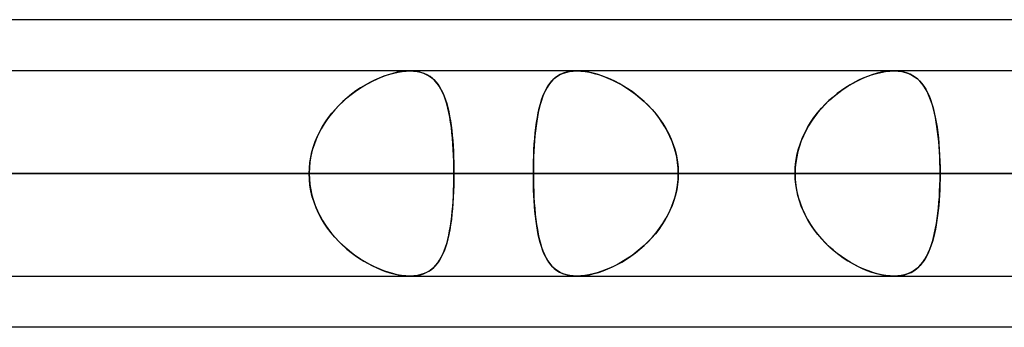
# Model space of a CAD drawing. Header units: millimetres. Extents: x -270 to 270, y -120 to 100.
# Tile 22 of 74: x -99 to -90, y -50 to -47. Entities that reach past the tile are written whole.
import ezdxf

# ---------------------------------------------------------------- set-up
doc = ezdxf.new("R2010")
doc.units = ezdxf.units.MM
doc.layers.add('MAIN-1', color=7, linetype='Continuous')
doc.layers.add('MAIN-2', color=7, linetype='Continuous')

msp = doc.modelspace()

# ---------------------------------------------------------------- linework, layer by layer
at = {"layer": 'MAIN-1'}
for p, q in [((-73.0349, -46.9775), (-138.4973, -46.9775)), ((138.299, -47.4813), (-138.299, -47.4813)), ((-90.8242, -47.4812), (-90.8238, -47.4812)), ((-90.8238, -47.4812), (-90.8234, -47.4812)), ((-90.8234, -47.4812), (-90.823, -47.4812)), ((-90.823, -47.4812), (-90.8225, -47.4812)), ((-90.8225, -47.4812), (-90.8221, -47.4812)), ((-90.8221, -47.4812), (-90.8216, -47.4813)), ((-138.9628, -48.4888), (138.9628, -48.4888)), ((-138.4234, -49.4963), (138.4234, -49.4963)), ((-90.8237, -49.4963), (-90.8242, -49.4963)), ((-90.8232, -49.4963), (-90.8237, -49.4963)), ((-90.8227, -49.4963), (-90.8232, -49.4963)), ((-90.8222, -49.4963), (-90.8227, -49.4963)), ((-90.8217, -49.4963), (-90.8222, -49.4963)), ((-90.8211, -49.4962), (-90.8217, -49.4963)), ((-72.5946, -50), (-139.2762, -50))]:
    msp.add_line(p, q, dxfattribs=at)
at = {"layer": 'MAIN-2'}
for p, q in [((-95.6693, -47.4871), (-95.7123, -47.4945)), ((-95.7038, -47.4928), (-95.6639, -47.4864)), ((-95.6281, -47.4827), (-95.6693, -47.4871)), ((-95.6639, -47.4864), (-95.6254, -47.4825)), ((-95.5887, -47.4812), (-95.6281, -47.4827)), ((-95.6254, -47.4825), (-95.5886, -47.4812)), ((-95.5501, -47.4828), (-95.5887, -47.4812)), ((-95.5886, -47.4812), (-95.5525, -47.4826)), ((-95.5525, -47.4826), (-95.5181, -47.4867)), ((-95.5135, -47.4875), (-95.5501, -47.4828)), ((-95.5181, -47.4867), (-95.4855, -47.4936)), ((-95.479, -47.4953), (-95.5135, -47.4875)), ((-94.0535, -47.4954), (-94.0189, -47.4875)), ((-94.0152, -47.4869), (-94.0483, -47.494)), ((-94.0189, -47.4875), (-93.9822, -47.4828)), ((-93.9802, -47.4826), (-94.0152, -47.4869)), ((-93.9822, -47.4828), (-93.9435, -47.4812)), ((-93.9435, -47.4812), (-93.9802, -47.4826)), ((-93.9063, -47.4825), (-93.9435, -47.4812)), ((-93.9435, -47.4812), (-93.9042, -47.4827)), ((-93.8675, -47.4865), (-93.9063, -47.4825)), ((-93.9042, -47.4827), (-93.8631, -47.4871)), ((-93.8273, -47.493), (-93.8675, -47.4865)), ((-93.8631, -47.4871), (-93.8202, -47.4944)), ((-90.9517, -47.4954), (-90.9073, -47.4875)), ((-90.9029, -47.4869), (-90.9448, -47.494)), ((-90.9073, -47.4875), (-90.8648, -47.4828)), ((-90.8626, -47.4826), (-90.9029, -47.4869)), ((-90.8648, -47.4828), (-90.8242, -47.4812)), ((-90.8242, -47.4812), (-90.8626, -47.4826)), ((-90.7886, -47.4825), (-90.8242, -47.4812)), ((-90.8216, -47.4813), (-90.783, -47.483)), ((-90.7547, -47.4865), (-90.7886, -47.4825)), ((-90.783, -47.483), (-90.7464, -47.4879)), ((-90.7225, -47.493), (-90.7547, -47.4865)), ((-96.0004, -47.6036), (-95.9578, -47.5814)), ((-95.9377, -47.5716), (-95.9834, -47.5945)), ((-95.9578, -47.5814), (-95.915, -47.5611)), ((-95.892, -47.5511), (-95.9377, -47.5716)), ((-95.915, -47.5611), (-95.8722, -47.543)), ((-95.8464, -47.5331), (-95.892, -47.5511)), ((-95.8722, -47.543), (-95.8294, -47.527)), ((-95.8011, -47.5176), (-95.8464, -47.5331)), ((-95.8294, -47.527), (-95.787, -47.5132)), ((-95.7564, -47.5047), (-95.8011, -47.5176)), ((-95.787, -47.5132), (-95.7451, -47.5018)), ((-95.7123, -47.4945), (-95.7564, -47.5047)), ((-95.7451, -47.5018), (-95.7038, -47.4928)), ((-95.4855, -47.4936), (-95.455, -47.5031)), ((-95.4467, -47.5063), (-95.479, -47.4953)), ((-95.455, -47.5031), (-95.4267, -47.5152)), ((-95.417, -47.5201), (-95.4467, -47.5063)), ((-95.4267, -47.5152), (-95.4004, -47.5297)), ((-95.3896, -47.5368), (-95.417, -47.5201)), ((-95.4004, -47.5297), (-95.3761, -47.5467)), ((-95.3644, -47.5562), (-95.3896, -47.5368)), ((-95.3761, -47.5467), (-95.3536, -47.566)), ((-95.3414, -47.5782), (-95.3644, -47.5562)), ((-95.3536, -47.566), (-95.3329, -47.5876)), ((-95.3203, -47.6028), (-95.3414, -47.5782)), ((-94.2112, -47.6031), (-94.1903, -47.5785)), ((-94.1813, -47.5692), (-94.202, -47.5917)), ((-94.1903, -47.5785), (-94.1674, -47.5564)), ((-94.1587, -47.5491), (-94.1813, -47.5692)), ((-94.1674, -47.5564), (-94.1424, -47.537)), ((-94.1343, -47.5315), (-94.1587, -47.5491)), ((-94.1424, -47.537), (-94.1152, -47.5202)), ((-94.1078, -47.5164), (-94.1343, -47.5315)), ((-94.1152, -47.5202), (-94.0856, -47.5064)), ((-94.0791, -47.5039), (-94.1078, -47.5164)), ((-94.0856, -47.5064), (-94.0535, -47.4954)), ((-94.0483, -47.494), (-94.0791, -47.5039)), ((-93.7858, -47.5021), (-93.8273, -47.493)), ((-93.8202, -47.4944), (-93.7761, -47.5045)), ((-93.7435, -47.5136), (-93.7858, -47.5021)), ((-93.7761, -47.5045), (-93.7312, -47.5174)), ((-93.7007, -47.5275), (-93.7435, -47.5136)), ((-93.7312, -47.5174), (-93.6858, -47.5328)), ((-93.6576, -47.5437), (-93.7007, -47.5275)), ((-93.6858, -47.5328), (-93.6401, -47.5508)), ((-93.6143, -47.562), (-93.6576, -47.5437)), ((-93.6401, -47.5508), (-93.5943, -47.5712)), ((-93.5712, -47.5824), (-93.6143, -47.562)), ((-93.5943, -47.5712), (-93.5486, -47.5939)), ((-93.5284, -47.6048), (-93.5712, -47.5824)), ((-91.2302, -47.603), (-91.1836, -47.5784)), ((-91.1648, -47.5692), (-91.2094, -47.5917)), ((-91.1836, -47.5784), (-91.1368, -47.5564)), ((-91.1201, -47.5491), (-91.1648, -47.5692)), ((-91.1368, -47.5564), (-91.09, -47.5369)), ((-91.0756, -47.5315), (-91.1201, -47.5491)), ((-91.09, -47.5369), (-91.0433, -47.5202)), ((-91.0314, -47.5164), (-91.0756, -47.5315)), ((-91.0433, -47.5202), (-90.9972, -47.5063)), ((-90.9877, -47.5038), (-91.0314, -47.5164)), ((-90.9972, -47.5063), (-90.9517, -47.4954)), ((-90.9448, -47.494), (-90.9877, -47.5038)), ((-90.7464, -47.4879), (-90.7117, -47.4959)), ((-90.6921, -47.5021), (-90.7225, -47.493)), ((-90.7117, -47.4959), (-90.6794, -47.5069)), ((-90.6637, -47.5137), (-90.6921, -47.5021)), ((-90.6794, -47.5069), (-90.6494, -47.5208)), ((-90.6373, -47.5276), (-90.6637, -47.5137)), ((-90.6494, -47.5208), (-90.6216, -47.5374)), ((-90.6127, -47.5437), (-90.6373, -47.5276)), ((-90.6216, -47.5374), (-90.596, -47.5567)), ((-90.5898, -47.562), (-90.6127, -47.5437)), ((-90.596, -47.5567), (-90.5724, -47.5785)), ((-90.5686, -47.5824), (-90.5898, -47.562)), ((-90.5724, -47.5785), (-90.5506, -47.6028)), ((-90.549, -47.6048), (-90.5686, -47.5824)), ((-96.1193, -47.6778), (-96.1634, -47.7104)), ((-96.1263, -47.6828), (-96.0847, -47.6543)), ((-96.0744, -47.6476), (-96.1193, -47.6778)), ((-96.0847, -47.6543), (-96.0427, -47.6279)), ((-96.029, -47.6198), (-96.0744, -47.6476)), ((-96.0427, -47.6279), (-96.0004, -47.6036)), ((-95.9834, -47.5945), (-96.029, -47.6198)), ((-95.3329, -47.5876), (-95.3137, -47.6114)), ((-95.301, -47.6298), (-95.3203, -47.6028)), ((-95.3137, -47.6114), (-95.296, -47.6376)), ((-95.2832, -47.6594), (-95.301, -47.6298)), ((-95.296, -47.6376), (-95.2796, -47.6661)), ((-95.2669, -47.6916), (-95.2832, -47.6594)), ((-95.2796, -47.6661), (-95.2645, -47.6968)), ((-94.2545, -47.6725), (-94.2691, -47.7037)), ((-94.2641, -47.6925), (-94.248, -47.6601)), ((-94.2385, -47.6434), (-94.2545, -47.6725)), ((-94.248, -47.6601), (-94.2304, -47.6303)), ((-94.2211, -47.6164), (-94.2385, -47.6434)), ((-94.2304, -47.6303), (-94.2112, -47.6031)), ((-94.202, -47.5917), (-94.2211, -47.6164)), ((-93.5486, -47.5939), (-93.503, -47.619)), ((-93.4859, -47.6291), (-93.5284, -47.6048)), ((-93.503, -47.619), (-93.4576, -47.6466)), ((-93.4438, -47.6555), (-93.4859, -47.6291)), ((-93.4576, -47.6466), (-93.4126, -47.6766)), ((-93.4021, -47.684), (-93.4438, -47.6555)), ((-93.4126, -47.6766), (-93.3683, -47.7089)), ((-91.3404, -47.6726), (-91.3825, -47.7038)), ((-91.3677, -47.6925), (-91.3224, -47.6601)), ((-91.2973, -47.6434), (-91.3404, -47.6726)), ((-91.3224, -47.6601), (-91.2765, -47.6303)), ((-91.2536, -47.6164), (-91.2973, -47.6434)), ((-91.2765, -47.6303), (-91.2302, -47.603)), ((-91.2094, -47.5917), (-91.2536, -47.6164)), ((-90.5506, -47.6028), (-90.5303, -47.6297)), ((-90.5308, -47.6291), (-90.549, -47.6048)), ((-90.5138, -47.6555), (-90.5308, -47.6291)), ((-90.5303, -47.6297), (-90.5116, -47.6592)), ((-90.498, -47.684), (-90.5138, -47.6555)), ((-90.5116, -47.6592), (-90.4943, -47.6913)), ((-96.2066, -47.7453), (-96.2486, -47.7825)), ((-96.2466, -47.7806), (-96.2074, -47.7459)), ((-96.2074, -47.7459), (-96.1673, -47.7133)), ((-96.1634, -47.7104), (-96.2066, -47.7453)), ((-96.1673, -47.7133), (-96.1263, -47.6828)), ((-95.252, -47.7263), (-95.2669, -47.6916)), ((-95.2645, -47.6968), (-95.2507, -47.7297)), ((-95.2384, -47.7635), (-95.252, -47.7263)), ((-95.2507, -47.7297), (-95.238, -47.7648)), ((-95.226, -47.8032), (-95.2384, -47.7635)), ((-95.238, -47.7648), (-95.2263, -47.8021)), ((-94.2944, -47.7722), (-94.3054, -47.8093)), ((-94.3042, -47.8049), (-94.2921, -47.765)), ((-94.2823, -47.737), (-94.2944, -47.7722)), ((-94.2921, -47.765), (-94.2787, -47.7275)), ((-94.2691, -47.7037), (-94.2823, -47.737)), ((-94.2787, -47.7275), (-94.2641, -47.6925)), ((-93.361, -47.7146), (-93.4021, -47.684)), ((-93.3683, -47.7089), (-93.3249, -47.7436)), ((-93.3207, -47.7471), (-93.361, -47.7146)), ((-93.3249, -47.7436), (-93.2827, -47.7806)), ((-93.2815, -47.7817), (-93.3207, -47.7471)), ((-91.4632, -47.7723), (-91.5015, -47.8094)), ((-91.4971, -47.805), (-91.4553, -47.765)), ((-91.4235, -47.7371), (-91.4632, -47.7723)), ((-91.4553, -47.765), (-91.4121, -47.7275)), ((-91.3825, -47.7038), (-91.4235, -47.7371)), ((-91.4121, -47.7275), (-91.3677, -47.6925)), ((-90.4833, -47.7145), (-90.498, -47.684)), ((-90.4943, -47.6913), (-90.4784, -47.7259)), ((-90.4697, -47.7471), (-90.4833, -47.7145)), ((-90.4784, -47.7259), (-90.4637, -47.7629)), ((-90.4571, -47.7817), (-90.4697, -47.7471)), ((-90.4637, -47.7629), (-90.4503, -47.8025)), ((-96.3278, -47.8633), (-96.3646, -47.9068)), ((-96.356, -47.8963), (-96.3211, -47.8558)), ((-96.2891, -47.8219), (-96.3278, -47.8633)), ((-96.3211, -47.8558), (-96.2845, -47.8172)), ((-96.2486, -47.7825), (-96.2891, -47.8219)), ((-96.2845, -47.8172), (-96.2466, -47.7806)), ((-95.2263, -47.8021), (-95.2158, -47.8413)), ((-95.2148, -47.8453), (-95.226, -47.8032)), ((-95.2158, -47.8413), (-95.2062, -47.8825)), ((-95.2046, -47.8899), (-95.2148, -47.8453)), ((-94.325, -47.8919), (-94.3152, -47.8473)), ((-94.3154, -47.8482), (-94.3245, -47.889)), ((-94.3054, -47.8093), (-94.3154, -47.8482)), ((-94.3152, -47.8473), (-94.3042, -47.8049)), ((-93.2827, -47.7806), (-93.2418, -47.8199)), ((-93.2434, -47.8183), (-93.2815, -47.7817)), ((-93.2067, -47.8568), (-93.2434, -47.8183)), ((-93.2418, -47.8199), (-93.2026, -47.8614)), ((-93.1716, -47.8972), (-93.2067, -47.8568)), ((-93.2026, -47.8614), (-93.1654, -47.9049)), ((-91.5754, -47.892), (-91.5373, -47.8474)), ((-91.5381, -47.8484), (-91.5731, -47.8892)), ((-91.5015, -47.8094), (-91.5381, -47.8484)), ((-91.5373, -47.8474), (-91.4971, -47.805)), ((-90.4454, -47.8182), (-90.4571, -47.7817)), ((-90.4503, -47.8025), (-90.438, -47.8444)), ((-90.4347, -47.8567), (-90.4454, -47.8182)), ((-90.438, -47.8444), (-90.4268, -47.8885)), ((-90.4249, -47.8971), (-90.4347, -47.8567)), ((-96.3991, -47.9523), (-96.4312, -47.9996)), ((-96.4199, -47.9823), (-96.389, -47.9384)), ((-96.3646, -47.9068), (-96.3991, -47.9523)), ((-96.389, -47.9384), (-96.356, -47.8963)), ((-95.2062, -47.8825), (-95.1975, -47.9254)), ((-95.1955, -47.9365), (-95.2046, -47.8899)), ((-95.1975, -47.9254), (-95.1898, -47.9702)), ((-95.1875, -47.9851), (-95.1955, -47.9365)), ((-95.1898, -47.9702), (-95.1829, -48.0166)), ((-94.3416, -47.9872), (-94.3338, -47.9386)), ((-94.3326, -47.9316), (-94.3399, -47.9758)), ((-94.3338, -47.9386), (-94.325, -47.8919)), ((-94.3245, -47.889), (-94.3326, -47.9316)), ((-93.1385, -47.9394), (-93.1716, -47.8972)), ((-93.1654, -47.9049), (-93.1304, -47.9503)), ((-93.1074, -47.9832), (-93.1385, -47.9394)), ((-93.1304, -47.9503), (-93.0978, -47.9977)), ((-91.6444, -47.9874), (-91.6112, -47.9387)), ((-91.6061, -47.9318), (-91.637, -47.976)), ((-91.6112, -47.9387), (-91.5754, -47.892)), ((-91.5731, -47.8892), (-91.6061, -47.9318)), ((-90.4268, -47.8885), (-90.4168, -47.9348)), ((-90.4159, -47.9393), (-90.4249, -47.8971)), ((-90.4168, -47.9348), (-90.4078, -47.9831)), ((-90.4078, -47.983), (-90.4159, -47.9393)), ((-96.4608, -48.0487), (-96.4875, -48.0995)), ((-96.4749, -48.0746), (-96.4486, -48.0277)), ((-96.4312, -47.9996), (-96.4608, -48.0487)), ((-96.4486, -48.0277), (-96.4199, -47.9823)), ((-95.1804, -48.0356), (-95.1875, -47.9851)), ((-95.1829, -48.0166), (-95.1768, -48.0646)), ((-95.1742, -48.0879), (-95.1804, -48.0356)), ((-95.1768, -48.0646), (-95.1715, -48.1142)), ((-94.3521, -48.0692), (-94.3571, -48.1181)), ((-94.3543, -48.09), (-94.3484, -48.0377)), ((-94.3464, -48.0217), (-94.3521, -48.0692)), ((-94.3484, -48.0377), (-94.3416, -47.9872)), ((-94.3399, -47.9758), (-94.3464, -48.0217)), ((-93.0786, -48.0285), (-93.1074, -47.9832)), ((-93.0978, -47.9977), (-93.0678, -48.0469)), ((-93.0521, -48.0754), (-93.0786, -48.0285)), ((-93.0678, -48.0469), (-93.0406, -48.0979)), ((-91.7024, -48.0901), (-91.6749, -48.0379)), ((-91.6656, -48.0219), (-91.6919, -48.0694)), ((-91.6749, -48.0379), (-91.6444, -47.9874)), ((-91.637, -47.976), (-91.6656, -48.0219)), ((-90.4005, -48.0284), (-90.4078, -47.983)), ((-90.4078, -47.9831), (-90.3998, -48.0334)), ((-90.3941, -48.0752), (-90.4005, -48.0284)), ((-90.3998, -48.0334), (-90.3928, -48.0856)), ((-96.5112, -48.1519), (-96.5317, -48.2057)), ((-96.5196, -48.1728), (-96.4986, -48.123)), ((-96.4875, -48.0995), (-96.5112, -48.1519)), ((-96.4986, -48.123), (-96.4749, -48.0746)), ((-95.1689, -48.1419), (-95.1742, -48.0879)), ((-95.1715, -48.1142), (-95.1669, -48.1651)), ((-95.1645, -48.1975), (-95.1689, -48.1419)), ((-95.1669, -48.1651), (-95.1631, -48.2171)), ((-94.3636, -48.1993), (-94.3594, -48.1439)), ((-94.3571, -48.1181), (-94.3613, -48.1684)), ((-94.3594, -48.1439), (-94.3543, -48.09)), ((-93.0283, -48.1237), (-93.0521, -48.0754)), ((-93.0406, -48.0979), (-93.0165, -48.1506)), ((-93.0072, -48.1734), (-93.0283, -48.1237)), ((-93.0165, -48.1506), (-92.9956, -48.2047)), ((-91.7477, -48.1994), (-91.7267, -48.144)), ((-91.7156, -48.1183), (-91.7365, -48.1685)), ((-91.7267, -48.144), (-91.7024, -48.0901)), ((-91.6919, -48.0694), (-91.7156, -48.1183)), ((-90.3884, -48.1236), (-90.3941, -48.0752)), ((-90.3928, -48.0856), (-90.3867, -48.1397)), ((-90.3835, -48.1733), (-90.3884, -48.1236)), ((-90.3867, -48.1397), (-90.3816, -48.1954)), ((-96.5487, -48.2607), (-96.5621, -48.3169)), ((-96.5526, -48.2755), (-96.5377, -48.2237)), ((-96.5317, -48.2057), (-96.5487, -48.2607)), ((-96.5377, -48.2237), (-96.5196, -48.1728)), ((-95.1608, -48.2543), (-95.1645, -48.1975)), ((-95.1631, -48.2171), (-95.16, -48.27)), ((-95.1581, -48.3119), (-95.1608, -48.2543)), ((-94.3697, -48.313), (-94.367, -48.2557)), ((-94.3649, -48.2198), (-94.3679, -48.2723)), ((-94.367, -48.2557), (-94.3636, -48.1993)), ((-94.3613, -48.1684), (-94.3649, -48.2198)), ((-92.989, -48.2243), (-93.0072, -48.1734)), ((-92.9956, -48.2047), (-92.9784, -48.2599)), ((-92.974, -48.276), (-92.989, -48.2243)), ((-92.9784, -48.2599), (-92.9647, -48.3159)), ((-91.7788, -48.313), (-91.7651, -48.2558)), ((-91.7545, -48.2199), (-91.7695, -48.2724)), ((-91.7651, -48.2558), (-91.7477, -48.1994)), ((-91.7365, -48.1685), (-91.7545, -48.2199)), ((-90.3794, -48.2242), (-90.3835, -48.1733)), ((-90.3816, -48.1954), (-90.3774, -48.2523)), ((-90.376, -48.2759), (-90.3794, -48.2242)), ((-90.3774, -48.2523), (-90.3742, -48.3102)), ((-96.5728, -48.381), (-96.5643, -48.3279)), ((-96.5621, -48.3169), (-96.5718, -48.3737)), ((-96.5643, -48.3279), (-96.5526, -48.2755)), ((-95.16, -48.27), (-95.1576, -48.3237)), ((-95.1561, -48.3703), (-95.1581, -48.3119)), ((-95.1576, -48.3237), (-95.1559, -48.3782)), ((-94.3701, -48.3257), (-94.3717, -48.3797)), ((-94.3715, -48.371), (-94.3697, -48.313)), ((-94.3679, -48.2723), (-94.3701, -48.3257)), ((-92.9622, -48.3284), (-92.974, -48.276)), ((-92.9647, -48.3159), (-92.9549, -48.3729)), ((-92.9537, -48.3814), (-92.9622, -48.3284)), ((-91.7813, -48.3258), (-91.7897, -48.3797)), ((-91.7886, -48.371), (-91.7788, -48.313)), ((-91.7695, -48.2724), (-91.7813, -48.3258)), ((-90.3734, -48.3283), (-90.376, -48.2759)), ((-90.3742, -48.3102), (-90.3719, -48.3689)), ((-90.3715, -48.3813), (-90.3734, -48.3283)), ((-96.5777, -48.431), (-96.5797, -48.4888)), ((-96.5797, -48.4888), (-96.5779, -48.4347)), ((-96.5779, -48.4347), (-96.5728, -48.381)), ((-96.5718, -48.3737), (-96.5777, -48.431)), ((-95.1549, -48.4293), (-95.1561, -48.3703)), ((-95.1559, -48.3782), (-95.1549, -48.4332)), ((-95.1545, -48.4888), (-95.1549, -48.4293)), ((-95.1549, -48.4332), (-95.1545, -48.4888)), ((-94.373, -48.4888), (-94.3727, -48.4296)), ((-94.3727, -48.4341), (-94.373, -48.4888)), ((-94.3727, -48.4296), (-94.3715, -48.371)), ((-94.3717, -48.3797), (-94.3727, -48.4341)), ((-92.9549, -48.3729), (-92.9489, -48.4305)), ((-92.9486, -48.4348), (-92.9537, -48.3814)), ((-92.9489, -48.4305), (-92.9468, -48.4888)), ((-92.9468, -48.4888), (-92.9486, -48.4348)), ((-91.7966, -48.4888), (-91.7946, -48.4296)), ((-91.7949, -48.4341), (-91.7966, -48.4888)), ((-91.7897, -48.3797), (-91.7949, -48.4341)), ((-91.7946, -48.4296), (-91.7886, -48.371)), ((-90.3719, -48.3689), (-90.3705, -48.4285)), ((-90.3704, -48.4348), (-90.3715, -48.3813)), ((-90.3705, -48.4285), (-90.37, -48.4888)), ((-90.37, -48.4888), (-90.3704, -48.4348)), ((138.9628, -48.4888), (-138.9628, -48.4888)), ((137.4307, -48.4888), (-137.4307, -48.4888)), ((-137.4307, -48.4888), (137.4307, -48.4888)), ((-127.7372, -48.4888), (127.7372, -48.4888)), ((127.7372, -48.4888), (-127.7372, -48.4888)), ((126.3116, -48.4888), (-126.3116, -48.4888)), ((-126.3116, -48.4888), (126.3116, -48.4888)), ((-123.9225, -48.4888), (-91.7966, -48.4888)), ((-91.7966, -48.4888), (-123.9225, -48.4888)), ((-90.37, -48.4888), (-121.9075, -48.4888)), ((-121.9075, -48.4888), (-90.37, -48.4888)), ((-116.6172, -48.4888), (116.6172, -48.4888)), ((116.6172, -48.4888), (-116.6172, -48.4888)), ((115.1915, -48.4888), (-115.1915, -48.4888)), ((-115.1915, -48.4888), (115.1915, -48.4888)), ((-108.2055, -48.4888), (-80.6678, -48.4888)), ((-80.6678, -48.4888), (-108.2055, -48.4888)), ((-96.5797, -48.4888), (-106.2705, -48.4888)), ((-106.2705, -48.4888), (-96.5797, -48.4888)), ((-79.0786, -48.4888), (-106.1905, -48.4888)), ((-106.1905, -48.4888), (-79.0786, -48.4888)), ((-105.496, -48.4888), (105.496, -48.4888)), ((105.496, -48.4888), (-105.496, -48.4888)), ((104.0701, -48.4888), (-104.0701, -48.4888)), ((-104.0701, -48.4888), (104.0701, -48.4888)), ((-104.0701, -48.4888), (-94.373, -48.4888)), ((-94.373, -48.4888), (-104.0701, -48.4888)), ((-91.7966, -48.4888), (-101.4958, -48.4888)), ((-101.4958, -48.4888), (-91.7966, -48.4888)), ((-100.8541, -48.4888), (-96.5797, -48.4888)), ((-96.5797, -48.4888), (-100.8541, -48.4888)), ((-95.1545, -48.4888), (-99.429, -48.4888)), ((-99.429, -48.4888), (-95.1545, -48.4888)), ((-99.429, -48.4888), (-89.7376, -48.4888)), ((-89.7376, -48.4888), (-99.429, -48.4888)), ((-96.5797, -48.4888), (-96.5779, -48.5428)), ((-96.5777, -48.5465), (-96.5797, -48.4888)), ((-96.5779, -48.5428), (-96.5728, -48.5965)), ((-96.5718, -48.6038), (-96.5777, -48.5465)), ((-95.1549, -48.5482), (-95.1561, -48.6072)), ((-95.1559, -48.5993), (-95.1549, -48.5443)), ((-95.1549, -48.5443), (-95.1545, -48.4888)), ((-95.1545, -48.4888), (-95.1549, -48.5482)), ((-85.4631, -48.4888), (-95.1545, -48.4888)), ((-95.1545, -48.4888), (-85.4631, -48.4888)), ((-94.373, -48.4888), (94.373, -48.4888)), ((-94.3727, -48.5434), (-94.373, -48.4888)), ((-94.373, -48.4888), (-94.3727, -48.5479)), ((94.373, -48.4888), (-94.373, -48.4888)), ((-94.3717, -48.5978), (-94.3727, -48.5434)), ((-94.3727, -48.5479), (-94.3715, -48.6065)), ((-92.9549, -48.6046), (-92.9489, -48.547)), ((-92.9486, -48.5427), (-92.9537, -48.5961)), ((-92.9489, -48.547), (-92.9468, -48.4888)), ((-92.9468, -48.4888), (-92.9486, -48.5427)), ((92.9468, -48.4888), (-92.9468, -48.4888)), ((-92.9468, -48.4888), (92.9468, -48.4888)), ((-92.9468, -48.4888), (-83.2477, -48.4888)), ((-83.2477, -48.4888), (-92.9468, -48.4888)), ((-91.7966, -48.4888), (-91.7946, -48.5479)), ((-91.7949, -48.5434), (-91.7966, -48.4888)), ((-91.7897, -48.5978), (-91.7949, -48.5434)), ((-91.7946, -48.5479), (-91.7886, -48.6065)), ((-90.3718, -48.6047), (-90.3705, -48.547)), ((-90.3704, -48.5425), (-90.3715, -48.5959)), ((-90.3705, -48.547), (-90.37, -48.4888)), ((-90.37, -48.4888), (-90.3704, -48.5425)), ((-80.6678, -48.4888), (-90.37, -48.4888)), ((-90.37, -48.4888), (-80.6678, -48.4888)), ((-96.5728, -48.5965), (-96.5643, -48.6496)), ((-96.5621, -48.6606), (-96.5718, -48.6038)), ((-96.5643, -48.6496), (-96.5526, -48.702)), ((-95.1561, -48.6072), (-95.1581, -48.6656)), ((-95.1576, -48.6538), (-95.1559, -48.5993)), ((-94.3701, -48.6518), (-94.3717, -48.5978)), ((-94.3715, -48.6065), (-94.3697, -48.6645)), ((-92.9622, -48.6491), (-92.974, -48.7015)), ((-92.9647, -48.6616), (-92.9549, -48.6046)), ((-92.9537, -48.5961), (-92.9622, -48.6491)), ((-91.7813, -48.6517), (-91.7897, -48.5978)), ((-91.7886, -48.6065), (-91.7788, -48.6645)), ((-90.3734, -48.6488), (-90.376, -48.701)), ((-90.3739, -48.6617), (-90.3718, -48.6047)), ((-90.3715, -48.5959), (-90.3734, -48.6488)), ((-96.5487, -48.7168), (-96.5621, -48.6606)), ((-96.5526, -48.702), (-96.5377, -48.7538)), ((-96.5317, -48.7718), (-96.5487, -48.7168)), ((-95.1608, -48.7232), (-95.1645, -48.7799)), ((-95.1631, -48.7604), (-95.16, -48.7075)), ((-95.1581, -48.6656), (-95.1608, -48.7232)), ((-95.16, -48.7075), (-95.1576, -48.6538)), ((-94.3679, -48.7052), (-94.3701, -48.6518)), ((-94.3697, -48.6645), (-94.367, -48.7218)), ((-94.3649, -48.7577), (-94.3679, -48.7052)), ((-94.367, -48.7218), (-94.3636, -48.7782)), ((-92.9956, -48.7728), (-92.9784, -48.7176)), ((-92.974, -48.7015), (-92.989, -48.7532)), ((-92.9784, -48.7176), (-92.9647, -48.6616)), ((-91.7695, -48.7051), (-91.7813, -48.6517)), ((-91.7788, -48.6645), (-91.7651, -48.7217)), ((-91.7545, -48.7576), (-91.7695, -48.7051)), ((-91.7651, -48.7217), (-91.7477, -48.7781)), ((-90.3809, -48.773), (-90.377, -48.7178)), ((-90.376, -48.701), (-90.3793, -48.7526)), ((-90.377, -48.7178), (-90.3739, -48.6617)), ((-96.5377, -48.7538), (-96.5196, -48.8047)), ((-96.5112, -48.8256), (-96.5317, -48.7718)), ((-96.5196, -48.8047), (-96.4986, -48.8545)), ((-96.4875, -48.878), (-96.5112, -48.8256)), ((-95.1689, -48.8356), (-95.1742, -48.8896)), ((-95.1715, -48.8633), (-95.1669, -48.8124)), ((-95.1645, -48.7799), (-95.1689, -48.8356)), ((-95.1669, -48.8124), (-95.1631, -48.7604)), ((-94.3613, -48.8091), (-94.3649, -48.7577)), ((-94.3636, -48.7782), (-94.3594, -48.8336)), ((-94.3571, -48.8594), (-94.3613, -48.8091)), ((-94.3594, -48.8336), (-94.3543, -48.8875)), ((-93.0406, -48.8796), (-93.0165, -48.8269)), ((-93.0072, -48.8041), (-93.0283, -48.8538)), ((-93.0165, -48.8269), (-92.9956, -48.7728)), ((-92.989, -48.7532), (-93.0072, -48.8041)), ((-91.7365, -48.809), (-91.7545, -48.7576)), ((-91.7477, -48.7781), (-91.7267, -48.8335)), ((-91.7156, -48.8592), (-91.7365, -48.809)), ((-91.7267, -48.8335), (-91.7024, -48.8874)), ((-90.3913, -48.8798), (-90.3857, -48.8271)), ((-90.3835, -48.8034), (-90.3883, -48.853)), ((-90.3857, -48.8271), (-90.3809, -48.773)), ((-90.3793, -48.7526), (-90.3835, -48.8034)), ((-96.4986, -48.8545), (-96.4749, -48.9029)), ((-96.4608, -48.9288), (-96.4875, -48.878)), ((-96.4749, -48.9029), (-96.4486, -48.9498)), ((-96.4312, -48.9779), (-96.4608, -48.9288)), ((-95.1829, -48.9609), (-95.1768, -48.9129)), ((-95.1742, -48.8896), (-95.1804, -48.9419)), ((-95.1768, -48.9129), (-95.1715, -48.8633)), ((-94.3521, -48.9083), (-94.3571, -48.8594)), ((-94.3543, -48.8875), (-94.3484, -48.9398)), ((-94.3464, -48.9558), (-94.3521, -48.9083)), ((-94.3484, -48.9398), (-94.3416, -48.9903)), ((-93.0978, -48.9798), (-93.0678, -48.9306)), ((-93.0521, -48.9021), (-93.0786, -48.949)), ((-93.0678, -48.9306), (-93.0406, -48.8796)), ((-93.0283, -48.8538), (-93.0521, -48.9021)), ((-91.6919, -48.9081), (-91.7156, -48.8592)), ((-91.7024, -48.8874), (-91.6749, -48.9396)), ((-91.6656, -48.9556), (-91.6919, -48.9081)), ((-91.6749, -48.9396), (-91.6444, -48.9901)), ((-90.4054, -48.98), (-90.3979, -48.9308)), ((-90.394, -48.9012), (-90.4004, -48.948)), ((-90.3979, -48.9308), (-90.3913, -48.8798)), ((-90.3883, -48.853), (-90.394, -48.9012)), ((-96.4486, -48.9498), (-96.4199, -48.9952)), ((-96.3991, -49.0252), (-96.4312, -48.9779)), ((-96.4199, -48.9952), (-96.389, -49.0391)), ((-96.3646, -49.0707), (-96.3991, -49.0252)), ((-95.1975, -49.0521), (-95.1898, -49.0073)), ((-95.1875, -48.9924), (-95.1955, -49.041)), ((-95.1898, -49.0073), (-95.1829, -48.9609)), ((-95.1804, -48.9419), (-95.1875, -48.9924)), ((-94.3399, -49.0017), (-94.3464, -48.9558)), ((-94.3416, -48.9903), (-94.3338, -49.0389)), ((-94.3326, -49.0459), (-94.3399, -49.0017)), ((-93.1385, -49.0381), (-93.1716, -49.0803)), ((-93.1654, -49.0726), (-93.1304, -49.0272)), ((-93.1074, -48.9943), (-93.1385, -49.0381)), ((-93.1304, -49.0272), (-93.0978, -48.9798)), ((-93.0786, -48.949), (-93.1074, -48.9943)), ((-91.637, -49.0015), (-91.6656, -48.9556)), ((-91.6444, -48.9901), (-91.6112, -49.0388)), ((-91.6061, -49.0457), (-91.637, -49.0015)), ((-90.4156, -49.037), (-90.4246, -49.079)), ((-90.4231, -49.0728), (-90.4138, -49.0274)), ((-90.4076, -48.9933), (-90.4156, -49.037)), ((-90.4138, -49.0274), (-90.4054, -48.98)), ((-90.4004, -48.948), (-90.4076, -48.9933)), ((-96.389, -49.0391), (-96.356, -49.0812)), ((-96.3278, -49.1142), (-96.3646, -49.0707)), ((-96.356, -49.0812), (-96.3211, -49.1217)), ((-96.2891, -49.1556), (-96.3278, -49.1142)), ((-96.3211, -49.1217), (-96.2845, -49.1603)), ((-95.2148, -49.1322), (-95.226, -49.1743)), ((-95.2158, -49.1362), (-95.2062, -49.095)), ((-95.2046, -49.0876), (-95.2148, -49.1322)), ((-95.2062, -49.095), (-95.1975, -49.0521)), ((-95.1955, -49.041), (-95.2046, -49.0876)), ((-94.3338, -49.0389), (-94.325, -49.0856)), ((-94.3245, -49.0885), (-94.3326, -49.0459)), ((-94.325, -49.0856), (-94.3152, -49.1302)), ((-94.3154, -49.1293), (-94.3245, -49.0885)), ((-94.3054, -49.1682), (-94.3154, -49.1293)), ((-94.3152, -49.1302), (-94.3042, -49.1726)), ((-93.2067, -49.1207), (-93.2434, -49.1592)), ((-93.2418, -49.1576), (-93.2026, -49.1161)), ((-93.1716, -49.0803), (-93.2067, -49.1207)), ((-93.2026, -49.1161), (-93.1654, -49.0726)), ((-91.6112, -49.0388), (-91.5754, -49.0855)), ((-91.5731, -49.0883), (-91.6061, -49.0457)), ((-91.5754, -49.0855), (-91.5373, -49.1301)), ((-91.5381, -49.1291), (-91.5731, -49.0883)), ((-91.5015, -49.1681), (-91.5381, -49.1291)), ((-91.5373, -49.1301), (-91.4971, -49.1725)), ((-90.445, -49.1578), (-90.4335, -49.1163)), ((-90.4343, -49.1194), (-90.445, -49.1579)), ((-90.4246, -49.079), (-90.4343, -49.1194)), ((-90.4335, -49.1163), (-90.4231, -49.0728)), ((-96.2486, -49.195), (-96.2891, -49.1556)), ((-96.2845, -49.1603), (-96.2466, -49.1969)), ((-96.2066, -49.2322), (-96.2486, -49.195)), ((-96.2466, -49.1969), (-96.2074, -49.2316)), ((-96.2074, -49.2316), (-96.1673, -49.2642)), ((-95.2384, -49.214), (-95.252, -49.2512)), ((-95.2507, -49.2478), (-95.238, -49.2127)), ((-95.226, -49.1743), (-95.2384, -49.214)), ((-95.238, -49.2127), (-95.2263, -49.1754)), ((-95.2263, -49.1754), (-95.2158, -49.1362)), ((-94.2944, -49.2053), (-94.3054, -49.1682)), ((-94.3042, -49.1726), (-94.2921, -49.2125)), ((-94.2823, -49.2405), (-94.2944, -49.2053)), ((-94.2921, -49.2125), (-94.2787, -49.25)), ((-93.3207, -49.2304), (-93.361, -49.2629)), ((-93.3249, -49.2339), (-93.2827, -49.1969)), ((-93.2815, -49.1958), (-93.3207, -49.2304)), ((-93.2827, -49.1969), (-93.2418, -49.1576)), ((-93.2434, -49.1592), (-93.2815, -49.1958)), ((-91.4632, -49.2052), (-91.5015, -49.1681)), ((-91.4971, -49.1725), (-91.4553, -49.2125)), ((-91.4235, -49.2404), (-91.4632, -49.2052)), ((-91.4553, -49.2125), (-91.4121, -49.25)), ((-90.4691, -49.2289), (-90.4827, -49.2615)), ((-90.4711, -49.234), (-90.4575, -49.197)), ((-90.4566, -49.1944), (-90.4691, -49.2289)), ((-90.4575, -49.197), (-90.445, -49.1578)), ((-90.445, -49.1579), (-90.4566, -49.1944)), ((-96.1634, -49.2671), (-96.2066, -49.2322)), ((-96.1673, -49.2642), (-96.1263, -49.2947)), ((-96.1193, -49.2997), (-96.1634, -49.2671)), ((-96.1263, -49.2947), (-96.0847, -49.3232)), ((-96.0744, -49.3299), (-96.1193, -49.2997)), ((-96.0847, -49.3232), (-96.0427, -49.3496)), ((-95.2832, -49.3181), (-95.301, -49.3477)), ((-95.296, -49.3399), (-95.2796, -49.3114)), ((-95.2669, -49.2859), (-95.2832, -49.3181)), ((-95.2796, -49.3114), (-95.2645, -49.2807)), ((-95.252, -49.2512), (-95.2669, -49.2859)), ((-95.2645, -49.2807), (-95.2507, -49.2478)), ((-94.2691, -49.2738), (-94.2823, -49.2405)), ((-94.2787, -49.25), (-94.2641, -49.285)), ((-94.2545, -49.305), (-94.2691, -49.2738)), ((-94.2641, -49.285), (-94.248, -49.3174)), ((-94.2385, -49.3341), (-94.2545, -49.305)), ((-94.248, -49.3174), (-94.2304, -49.3472)), ((-93.4438, -49.322), (-93.4859, -49.3484)), ((-93.4576, -49.3309), (-93.4126, -49.3009)), ((-93.4021, -49.2935), (-93.4438, -49.322)), ((-93.4126, -49.3009), (-93.3683, -49.2686)), ((-93.361, -49.2629), (-93.4021, -49.2935)), ((-93.3683, -49.2686), (-93.3249, -49.2339)), ((-91.3825, -49.2737), (-91.4235, -49.2404)), ((-91.4121, -49.25), (-91.3677, -49.285)), ((-91.3404, -49.3049), (-91.3825, -49.2737)), ((-91.3677, -49.285), (-91.3224, -49.3174)), ((-91.2973, -49.3341), (-91.3404, -49.3049)), ((-91.3224, -49.3174), (-91.2765, -49.3472)), ((-90.513, -49.3206), (-90.5298, -49.347)), ((-90.5193, -49.3309), (-90.5019, -49.301)), ((-90.4973, -49.2921), (-90.513, -49.3206)), ((-90.5019, -49.301), (-90.4859, -49.2687)), ((-90.4827, -49.2615), (-90.4973, -49.2921)), ((-90.4859, -49.2687), (-90.4711, -49.234)), ((-96.029, -49.3577), (-96.0744, -49.3299)), ((-96.0427, -49.3496), (-96.0004, -49.3739)), ((-95.9834, -49.383), (-96.029, -49.3577)), ((-96.0004, -49.3739), (-95.9578, -49.3961)), ((-95.9377, -49.4059), (-95.9834, -49.383)), ((-95.9578, -49.3961), (-95.915, -49.4164)), ((-95.892, -49.4264), (-95.9377, -49.4059)), ((-95.915, -49.4164), (-95.8722, -49.4345)), ((-95.3644, -49.4213), (-95.3896, -49.4407)), ((-95.3761, -49.4308), (-95.3536, -49.4115)), ((-95.3414, -49.3993), (-95.3644, -49.4213)), ((-95.3536, -49.4115), (-95.3329, -49.3899)), ((-95.3203, -49.3747), (-95.3414, -49.3993)), ((-95.3329, -49.3899), (-95.3137, -49.3661)), ((-95.301, -49.3477), (-95.3203, -49.3747)), ((-95.3137, -49.3661), (-95.296, -49.3399)), ((-94.2211, -49.3611), (-94.2385, -49.3341)), ((-94.2304, -49.3472), (-94.2112, -49.3744)), ((-94.202, -49.3858), (-94.2211, -49.3611)), ((-94.2112, -49.3744), (-94.1903, -49.399)), ((-94.1813, -49.4083), (-94.202, -49.3858)), ((-94.1903, -49.399), (-94.1674, -49.4211)), ((-94.1587, -49.4284), (-94.1813, -49.4083)), ((-94.1674, -49.4211), (-94.1424, -49.4405)), ((-93.6143, -49.4155), (-93.6576, -49.4338)), ((-93.6401, -49.4267), (-93.5943, -49.4063)), ((-93.5712, -49.3951), (-93.6143, -49.4155)), ((-93.5943, -49.4063), (-93.5486, -49.3836)), ((-93.5284, -49.3727), (-93.5712, -49.3951)), ((-93.5486, -49.3836), (-93.503, -49.3585)), ((-93.4859, -49.3484), (-93.5284, -49.3727)), ((-93.503, -49.3585), (-93.4576, -49.3309)), ((-91.2536, -49.3611), (-91.2973, -49.3341)), ((-91.2765, -49.3472), (-91.2302, -49.3745)), ((-91.2094, -49.3858), (-91.2536, -49.3611)), ((-91.2302, -49.3745), (-91.1836, -49.3991)), ((-91.1648, -49.4083), (-91.2094, -49.3858)), ((-91.1836, -49.3991), (-91.1368, -49.4211)), ((-91.1201, -49.4284), (-91.1648, -49.4083)), ((-91.1368, -49.4211), (-91.09, -49.4406)), ((-90.5884, -49.4143), (-90.6111, -49.4327)), ((-90.6032, -49.4267), (-90.5798, -49.4063)), ((-90.5674, -49.3938), (-90.5884, -49.4143)), ((-90.5798, -49.4063), (-90.5581, -49.3836)), ((-90.5479, -49.3714), (-90.5674, -49.3938)), ((-90.5581, -49.3836), (-90.538, -49.3585)), ((-90.5298, -49.347), (-90.5479, -49.3714)), ((-90.538, -49.3585), (-90.5193, -49.3309)), ((-95.8464, -49.4444), (-95.892, -49.4264)), ((-95.8722, -49.4345), (-95.8294, -49.4505)), ((-95.8011, -49.4599), (-95.8464, -49.4444)), ((-95.8294, -49.4505), (-95.787, -49.4643)), ((-95.7564, -49.4728), (-95.8011, -49.4599)), ((-95.787, -49.4643), (-95.7451, -49.4757)), ((-95.7123, -49.483), (-95.7564, -49.4728)), ((-95.7451, -49.4757), (-95.7038, -49.4847)), ((-95.6693, -49.4904), (-95.7123, -49.483)), ((-95.7038, -49.4847), (-95.6639, -49.4911)), ((-95.6281, -49.4948), (-95.6693, -49.4904)), ((-95.6639, -49.4911), (-95.6254, -49.495)), ((-95.5887, -49.4963), (-95.6281, -49.4948)), ((-95.6254, -49.495), (-95.5886, -49.4963)), ((-95.5501, -49.4947), (-95.5887, -49.4963)), ((-95.5886, -49.4963), (-95.5525, -49.4949)), ((-95.5525, -49.4949), (-95.5181, -49.4908)), ((-95.5135, -49.49), (-95.5501, -49.4947)), ((-95.5181, -49.4908), (-95.4855, -49.4839)), ((-95.479, -49.4822), (-95.5135, -49.49)), ((-95.4855, -49.4839), (-95.455, -49.4744)), ((-95.4467, -49.4712), (-95.479, -49.4822)), ((-95.455, -49.4744), (-95.4267, -49.4623)), ((-95.417, -49.4574), (-95.4467, -49.4712)), ((-95.4267, -49.4623), (-95.4004, -49.4478)), ((-95.3896, -49.4407), (-95.417, -49.4574)), ((-95.4004, -49.4478), (-95.3761, -49.4308)), ((-94.1343, -49.446), (-94.1587, -49.4284)), ((-94.1424, -49.4405), (-94.1152, -49.4573)), ((-94.1078, -49.4611), (-94.1343, -49.446)), ((-94.1152, -49.4573), (-94.0856, -49.4711)), ((-94.0791, -49.4736), (-94.1078, -49.4611)), ((-94.0856, -49.4711), (-94.0535, -49.4821)), ((-94.0483, -49.4835), (-94.0791, -49.4736)), ((-94.0535, -49.4821), (-94.0189, -49.49)), ((-94.0152, -49.4906), (-94.0483, -49.4835)), ((-94.0189, -49.49), (-93.9822, -49.4947)), ((-93.9802, -49.4949), (-94.0152, -49.4906)), ((-93.9822, -49.4947), (-93.9435, -49.4963)), ((-93.9435, -49.4963), (-93.9802, -49.4949)), ((-93.9435, -49.4963), (-93.9042, -49.4948)), ((-93.9063, -49.495), (-93.9435, -49.4963)), ((-93.8675, -49.491), (-93.9063, -49.495)), ((-93.9042, -49.4948), (-93.8631, -49.4904)), ((-93.8273, -49.4845), (-93.8675, -49.491)), ((-93.8631, -49.4904), (-93.8202, -49.4831)), ((-93.7858, -49.4754), (-93.8273, -49.4845)), ((-93.8202, -49.4831), (-93.7761, -49.473)), ((-93.7435, -49.4639), (-93.7858, -49.4754)), ((-93.7761, -49.473), (-93.7312, -49.4601)), ((-93.7007, -49.45), (-93.7435, -49.4639)), ((-93.7312, -49.4601), (-93.6858, -49.4447)), ((-93.6576, -49.4338), (-93.7007, -49.45)), ((-93.6858, -49.4447), (-93.6401, -49.4267)), ((-91.0756, -49.446), (-91.1201, -49.4284)), ((-91.09, -49.4406), (-91.0433, -49.4573)), ((-91.0314, -49.4611), (-91.0756, -49.446)), ((-91.0433, -49.4573), (-90.9972, -49.4712)), ((-90.9877, -49.4737), (-91.0314, -49.4611)), ((-90.9972, -49.4712), (-90.9517, -49.4821)), ((-90.9448, -49.4835), (-90.9877, -49.4737)), ((-90.9517, -49.4821), (-90.9073, -49.49)), ((-90.9029, -49.4906), (-90.9448, -49.4835)), ((-90.9073, -49.49), (-90.8648, -49.4947)), ((-90.8626, -49.4949), (-90.9029, -49.4906)), ((-90.8648, -49.4947), (-90.8242, -49.4963)), ((-90.8242, -49.4963), (-90.8626, -49.4949)), ((-90.8242, -49.4963), (-90.7867, -49.4948)), ((-90.7858, -49.4948), (-90.8211, -49.4962)), ((-90.7867, -49.4948), (-90.751, -49.4904)), ((-90.7521, -49.4906), (-90.7858, -49.4948)), ((-90.7202, -49.4839), (-90.7521, -49.4906)), ((-90.751, -49.4904), (-90.7171, -49.4831)), ((-90.69, -49.4746), (-90.7202, -49.4839)), ((-90.7171, -49.4831), (-90.6854, -49.4729)), ((-90.6618, -49.4629), (-90.69, -49.4746)), ((-90.6854, -49.4729), (-90.656, -49.4601)), ((-90.6355, -49.4489), (-90.6618, -49.4629)), ((-90.656, -49.4601), (-90.6286, -49.4446)), ((-90.6111, -49.4327), (-90.6355, -49.4489)), ((-90.6286, -49.4446), (-90.6032, -49.4267))]:
    msp.add_line(p, q, dxfattribs=at)

doc.saveas('drawing.dxf')
